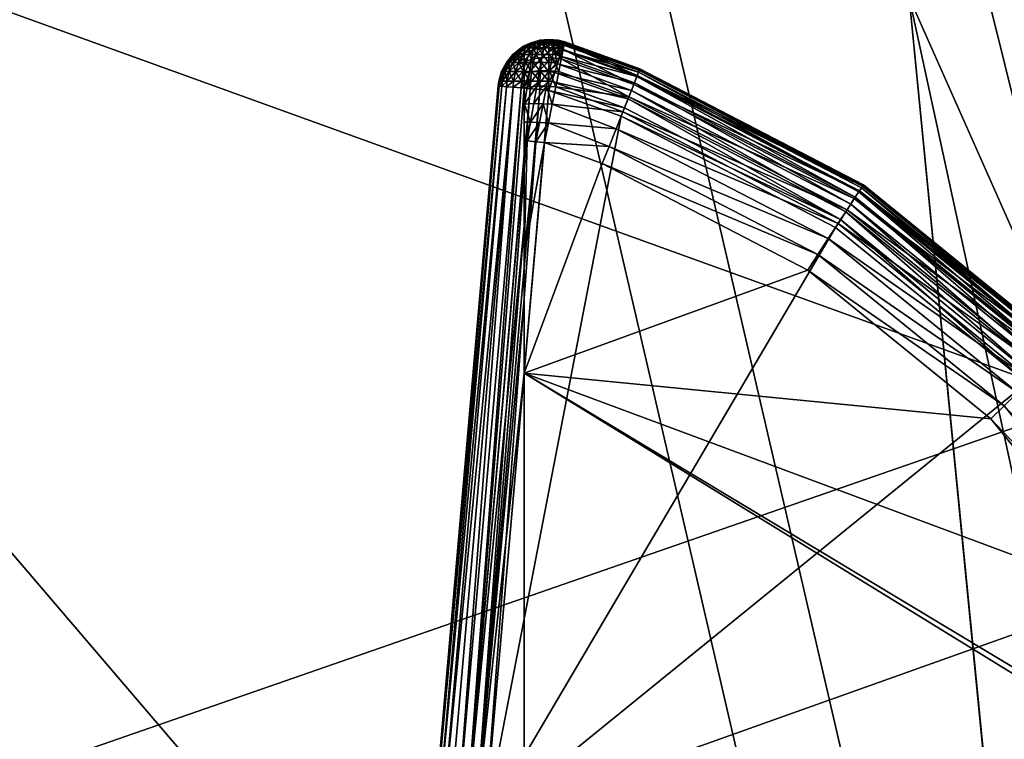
# Model space of a CAD drawing. Header units: millimetres. Extents: x -2022 to -483, y 941 to 1604.
# Tile 240 of 256: x -612 to -592, y 1025 to 1039. Entities that reach past the tile are written whole.
import ezdxf

# ---------------------------------------------------------------- set-up
doc = ezdxf.new("R2010")
doc.units = ezdxf.units.MM
doc.layers.get('0').update_dxf_attribs({"true_color": 0x8c58e1})

msp = doc.modelspace()

# ---------------------------------------------------------------- meshes
at = {"color": 252}
mesh = msp.add_polyface(dxfattribs=at)
corners = [(-569.683, 1016.851, 191.964), (-575.037, 1080.214, 199.16), (-574.312, 1080.412, 199.277), (-575.388, 1080.105, 199.175), (-575.726, 1079.986, 199.254), (-586.226, 1142.492, 206.554), (-570.809, 1016.695, 191.917), (-585.91, 1142.658, 206.498), (-585.582, 1142.816, 206.502), (-575.213, 1142.334, 231.878), (-562.902, 1078.764, 226.722), (-564.016, 1079.027, 222.93), (-560.571, 1016.294, 203.326), (-566.427, 1081.164, 208.355), (-565.503, 1080.704, 211.645), (-560.045, 1015.727, 206.715), (-564.944, 1080.016, 215.175), (-577.521, 1144.695, 216.561), (-574.161, 1142.157, 235.881), (-561.083, 1078.542, 230.324), (-572.455, 1142.026, 239.708), (-556.136, 1078.213, 236.978), (-567.827, 1141.895, 246.852), (-545.507, 1077.993, 248.267), (-570.442, 1016.754, 191.882), (-568.909, 1016.925, 192.2), (-573.572, 1080.585, 199.548), (-568.134, 1016.981, 192.552), (-572.833, 1080.738, 199.937), (-566.628, 1017.048, 193.506), (-571.393, 1080.989, 200.974), (-565.232, 1017.066, 194.687), (-570.056, 1081.172, 202.255), (-562.971, 1016.976, 197.381), (-567.878, 1081.323, 205.204), (-561.488, 1016.719, 200.258), (-557.888, 1142.126, 259.255), (-534.325, 1078.341, 256.872), (-547.435, 1142.999, 269.134), (-521.652, 1079.193, 263.072), (-576.515, 1079.795, 199.503), (-572.778, 1016.414, 192.608), (-577.312, 1079.635, 199.863), (-575.726, 1079.986, 199.254), (-586.977, 1142.216, 206.8), (-571.162, 1016.627, 192.016), (-514.151, 1143.529, 284.872), (-506.578, 1077.918, 268.538), (-498.333, 1078.468, 270.613), (-522.194, 1142.577, 281.875), (-516.686, 1077.482, 265.873), (-532.047, 1141.73, 278.3), (-538.543, 1076.983, 258.716), (-553.348, 1140.42, 269.493), (-559.671, 1077.039, 249.365), (-573.784, 1139.776, 258.962), (-576.294, 1077.52, 238.969), (-589.51, 1139.768, 247.962), (-578.881, 1077.692, 236.271), (-591.89, 1139.902, 245.18), (-580.573, 1077.902, 233.529), (-593.426, 1140.137, 242.386), (-582.389, 1078.415, 227.756), (-595.033, 1140.783, 236.559), (-583.725, 1079.012, 221.077), (-596.235, 1141.45, 229.707), (-584.766, 1079.428, 216.872), (-597.215, 1141.863, 225.149), (-585.018, 1079.533, 215.877), (-578.401, 1015.629, 206.314), (-585.167, 1079.595, 214.837), (-577.896, 1015.418, 208.261), (-597.434, 1141.963, 224.12), (-597.521, 1142.008, 223.038), (-585.169, 1079.611, 212.674), (-578.624, 1015.762, 204.278), (-597.33, 1141.961, 220.777), (-584.804, 1079.525, 210.454), (-596.701, 1141.792, 218.447), (-584.101, 1079.398, 208.216), (-595.695, 1141.584, 216.078), (-583.101, 1079.271, 206.047), (-577.577, 1015.936, 198.19), (-578.21, 1015.892, 200.159), (-576.682, 1015.996, 196.389), (-581.856, 1079.2, 204.047), (-575.563, 1016.101, 194.824), (-580.434, 1079.246, 202.3), (-592.839, 1141.297, 211.627), (-591.163, 1141.383, 209.753), (-578.901, 1079.393, 200.891), (-589.446, 1141.616, 208.25), (-587.772, 1141.981, 207.169), (-578.561, 1015.84, 202.213), (-574.254, 1016.241, 193.554)]
mesh.append_faces([[corners[k] for k in face] for face in [(0, 1, 2), (3, 4, 5), (6, 4, 3), (7, 1, 3), (8, 2, 1), (9, 10, 11), (12, 13, 14), (15, 14, 16), (16, 17, 11), (18, 19, 10), (20, 21, 19), (22, 23, 21), (24, 3, 1), (25, 2, 26), (27, 26, 28), (29, 28, 30), (31, 30, 32), (33, 32, 34), (35, 34, 13), (36, 37, 23), (38, 39, 37), (40, 41, 42), (43, 40, 44), (45, 40, 43), (46, 47, 48), (49, 50, 47), (51, 52, 50), (53, 54, 52), (55, 56, 54), (57, 58, 56), (59, 60, 58), (61, 62, 60), (63, 64, 62), (65, 66, 64), (67, 68, 66), (69, 68, 70), (71, 64, 66), (72, 70, 68), (73, 74, 70), (75, 70, 74), (68, 69, 66), (76, 77, 74), (78, 79, 77), (80, 81, 79), (82, 79, 81), (83, 77, 79), (84, 81, 85), (86, 85, 87), (81, 80, 85), (88, 87, 85), (89, 90, 87), (91, 42, 90), (92, 40, 42), (93, 74, 77), (94, 87, 90), (41, 90, 42)]], dxfattribs={"color": 252})
mesh = msp.add_polyface(dxfattribs=at)
corners = [(-652.537, 1138.207, 8.759), (-620.72, 1108.321, 8.759), (-653.187, 1139.006, 8.759), (-652.073, 1137.311, 8.759), (-651.806, 1136.38, 8.759), (-651.722, 1135.47, 8.759), (-651.806, 1134.561, 8.759), (-652.073, 1133.63, 8.759), (-652.537, 1132.734, 8.759), (-653.187, 1131.935, 8.759), (-632.312, 1082.387, 8.759), (-633.222, 1082.47, 8.759), (-653.986, 1131.286, 8.759), (-654.882, 1130.822, 8.759), (-655.812, 1130.554, 8.759), (-633.222, 1072.47, 8.759), (-633.22, 1024.47, 8.759), (-632.31, 1024.387, 8.759), (-620.72, 1108.321, -1.241), (-653.374, 1137.659, -1.241), (-653.894, 1138.299, -1.241), (-653.003, 1136.943, -1.241), (-652.789, 1136.198, -1.241), (-652.722, 1135.47, -1.241), (-652.789, 1134.743, -1.241), (-653.003, 1133.998, -1.241), (-653.374, 1133.282, -1.241), (-653.894, 1132.642, -1.241), (-632.494, 1081.404, -1.241), (-633.222, 1081.47, -1.241), (-654.533, 1132.122, -1.241), (-655.25, 1131.751, -1.241), (-655.994, 1131.537, -1.241), (-633.22, 1023.47, -1.241), (-633.222, 1073.47, -1.241), (-632.494, 1073.537, -1.241), (-653.512, 992.592, -1.241), (-594.948, 999.85, -1.241), (-653.512, 992.592, 8.759), (-632.492, 1023.404, -1.241), (-633.22, 1023.47, 7.759), (-633.22, 1023.47, -1.241), (-632.492, 1015.537, 7.759), (-633.22, 1015.47, -1.241), (-633.22, 1015.47, 7.759), (-632.494, 1081.404, -1.241), (-633.222, 1081.47, 7.759), (-633.222, 1081.47, -1.241), (-632.494, 1073.537, 7.759), (-633.222, 1073.47, -1.241), (-633.222, 1073.47, 7.759), (-632.494, 1073.537, -1.241), (-632.31, 1014.554, 8.759), (-633.22, 1015.47, 7.759), (-633.22, 1014.47, 8.759), (-632.492, 1023.404, 7.759), (-633.22, 1024.47, 8.759), (-633.22, 1023.47, 7.759), (-632.312, 1072.554, 8.759), (-633.222, 1073.47, 7.759), (-633.222, 1072.47, 8.759), (-632.494, 1081.404, 7.759), (-633.222, 1082.47, 8.759), (-633.222, 1081.47, 7.759)]
mesh.append_faces([[corners[k] for k in face] for face in [(0, 1, 2), (3, 1, 0), (4, 1, 3), (5, 1, 4), (6, 1, 5), (7, 1, 6), (8, 1, 7), (9, 1, 8), (9, 10, 1), (9, 11, 10), (12, 11, 9), (13, 11, 12), (14, 11, 13), (15, 16, 17), (18, 19, 20), (18, 21, 19), (18, 22, 21), (18, 23, 22), (18, 24, 23), (18, 25, 24), (18, 26, 25), (18, 27, 26), (28, 27, 18), (29, 27, 28), (29, 30, 27), (29, 31, 30), (29, 32, 31), (33, 34, 35), (36, 37, 38), (39, 40, 41), (42, 43, 44), (45, 46, 47), (48, 49, 50), (48, 51, 49), (52, 53, 54), (55, 56, 57), (58, 59, 60), (61, 62, 63)]], dxfattribs={"color": 252})
mesh = msp.add_polyface(dxfattribs=at)
corners = [(-595.89, 1053.234, -30.241), (-630.577, 1065.88, -30.241), (-601.796, 1074.641, -30.241), (-590.525, 1031.677, -30.241), (-625.262, 1044.231, -30.241), (-621.148, 1021.045, -30.241), (-585.708, 1009.991, -30.241), (-583.505, 999.106, -30.241), (-582.456, 993.655, -30.241), (-594.052, 1039.625, 10.759), (-590.534, 1003.876, 10.759), (-586.106, 1003.009, 10.759), (-590.562, 1004.018, 10.759), (-602.979, 1057.623, 10.759), (-602.201, 1074.243, 10.759), (-602.201, 1074.243, 10.759), (-595.89, 1053.234, -30.241), (-601.796, 1074.641, -30.241), (-594.052, 1039.625, 10.759), (-590.525, 1031.677, -30.241), (-586.106, 1003.009, 10.759), (-585.708, 1009.991, -30.241), (-583.505, 999.106, -30.241), (-590.562, 1004.018, 10.759), (-602.979, 1057.623, 10.759), (-590.562, 1004.018, -9.241), (-602.979, 1057.623, -9.241), (-610.322, 1083.708, 10.759), (-590.534, 1003.876, -9.241), (-590.562, 1004.018, 10.759), (-590.562, 1004.018, -9.241), (-590.534, 1003.876, 10.759), (-630.939, 1067.161, -9.241), (-602.979, 1057.623, -9.241), (-610.322, 1083.708, -9.241), (-625.374, 1044.75, -9.241), (-590.562, 1004.018, -9.241), (-621.152, 1021.04, -9.241), (-590.534, 1003.876, -9.241), (-590.448, 1002.937, -9.241), (-590.534, 1001.999, -9.241), (-590.81, 1001.04, -9.241), (-591.289, 1000.116, -9.241), (-591.958, 999.292, -9.241), (-592.783, 998.622, -9.241), (-593.706, 998.143, -9.241), (-594.578, 997.884, -9.241)]
mesh.append_faces([[corners[k] for k in face] for face in [(0, 1, 2), (3, 4, 0), (3, 5, 4), (6, 5, 3), (7, 5, 6), (8, 5, 7), (9, 10, 11), (9, 12, 10), (9, 13, 12), (14, 13, 9), (15, 16, 17), (18, 16, 15), (18, 19, 16), (20, 19, 18), (20, 21, 19), (20, 22, 21), (23, 24, 25), (25, 24, 26), (24, 27, 26), (28, 29, 30), (28, 31, 29), (32, 33, 34), (35, 36, 33), (37, 36, 35), (37, 38, 36), (37, 39, 38), (37, 40, 39), (37, 41, 40), (37, 42, 41), (37, 43, 42), (37, 44, 43), (37, 45, 44), (37, 46, 45)]], dxfattribs={"color": 252})
mesh = msp.add_polyface(dxfattribs=at)
corners = [(-628.573, 1079.311, 8.759), (-604.885, 1056.998, 8.759), (-629.037, 1080.207, 8.759), (-628.306, 1078.38, 8.759), (-628.222, 1077.47, 8.759), (-628.306, 1076.561, 8.759), (-628.573, 1075.63, 8.759), (-629.037, 1074.734, 8.759), (-629.687, 1073.935, 8.759), (-630.486, 1073.286, 8.759), (-631.382, 1072.822, 8.759), (-628.303, 1020.38, 8.759), (-592.52, 1003.599, 8.759), (-628.571, 1021.311, 8.759), (-629.035, 1022.207, 8.759), (-629.684, 1023.006, 8.759), (-604.885, 1056.998, -1.241), (-629.503, 1078.943, -1.241), (-629.874, 1079.659, -1.241), (-629.289, 1078.198, -1.241), (-629.222, 1077.47, -1.241), (-629.289, 1076.743, -1.241), (-629.503, 1075.998, -1.241), (-629.874, 1075.282, -1.241), (-630.394, 1074.642, -1.241), (-631.033, 1074.122, -1.241), (-631.75, 1073.751, -1.241), (-629.286, 1020.198, -1.241), (-592.52, 1003.599, -1.241), (-629.501, 1020.943, -1.241), (-629.872, 1021.659, -1.241), (-630.391, 1022.299, -1.241), (-592.52, 1003.599, 8.759), (-592.52, 1003.599, -1.241), (-604.885, 1056.998, 8.759), (-604.885, 1056.998, -1.241), (-629.501, 1020.943, 7.759), (-629.501, 1020.943, -1.241), (-629.286, 1020.198, -1.241), (-629.872, 1021.659, 7.759), (-629.872, 1021.659, -1.241), (-629.872, 1021.659, 7.759), (-629.035, 1022.207, 8.759), (-629.684, 1023.006, 8.759), (-629.501, 1020.943, 7.759), (-628.571, 1021.311, 8.759), (-629.286, 1020.198, 7.759), (-628.303, 1020.38, 8.759)]
mesh.append_faces([[corners[k] for k in face] for face in [(0, 1, 2), (3, 1, 0), (4, 1, 3), (5, 1, 4), (6, 1, 5), (7, 1, 6), (8, 1, 7), (9, 1, 8), (10, 1, 9), (1, 11, 12), (1, 13, 11), (1, 14, 13), (1, 15, 14), (10, 15, 1), (16, 17, 18), (16, 19, 17), (16, 20, 19), (16, 21, 20), (16, 22, 21), (16, 23, 22), (16, 24, 23), (16, 25, 24), (16, 26, 25), (27, 16, 28), (29, 16, 27), (30, 16, 29), (31, 16, 30), (31, 26, 16), (32, 33, 34), (35, 34, 33), (36, 37, 38), (39, 37, 36), (39, 40, 37), (41, 42, 43), (44, 42, 41), (44, 45, 42), (46, 45, 44), (46, 47, 45)]], dxfattribs={"color": 252})
mesh = msp.add_polyface(dxfattribs=at)
corners = [(-621.152, 1021.04, -9.241), (-625.262, 1044.231, -30.241), (-621.148, 1021.045, -30.241), (-625.374, 1044.75, -9.241), (-630.577, 1065.88, -30.241), (-630.939, 1067.161, -9.241), (-595.89, 1053.234, -30.241), (-625.262, 1044.231, -30.241), (-630.577, 1065.88, -30.241), (-580.017, 978.481, -30.241), (-778.457, 1010.329, -30.241), (-580.309, 980.92, -30.241), (-579.562, 973.59, -30.241), (-579.4, 971.14, -30.241), (-579.279, 968.689, -30.241), (-579.291, 968.399, -30.241), (-579.348, 968.104, -30.241), (-579.456, 967.814, -30.241), (-579.611, 967.542, -30.241), (-579.809, 967.299, -30.241), (-580.041, 967.095, -30.241), (-580.296, 966.935, -30.241), (-582.905, 987.295, 10.759), (-653.493, 990.589, 10.759), (-693.405, 988.078, 10.759), (-630.783, 992.568, 10.759), (-653.493, 990.589, -9.241), (-653.493, 990.589, 10.759), (-630.783, 992.568, -9.241), (-630.783, 992.568, 10.759), (-594.578, 997.884, -9.241), (-625.374, 1044.75, -9.241), (-602.979, 1057.623, -9.241), (-630.939, 1067.161, -9.241), (-750.161, 976.875, 10.759), (-582.185, 983.739, 10.433), (-582.905, 987.295, 10.759), (-588.192, 964.986, -28.92), (-756.552, 954.505, -30.241), (-591.416, 964.639, -30.241), (-580.486, 966.964, -13.278), (-580.187, 967.253, -10.358), (-580.69, 966.817, -14.726), (-580.984, 966.665, -16.155), (-581.48, 966.503, -17.541), (-582.029, 966.338, -18.915), (-583.219, 966.006, -21.625), (-585.329, 965.501, -25.511), (-586.628, 965.243, -27.32)]
mesh.append_faces([[corners[k] for k in face] for face in [(0, 1, 2), (3, 1, 0), (3, 4, 1), (5, 4, 3), (6, 7, 8), (9, 10, 11), (12, 10, 9), (13, 10, 12), (14, 10, 13), (15, 10, 14), (16, 10, 15), (17, 10, 16), (18, 10, 17), (19, 10, 18), (20, 10, 19), (21, 10, 20), (22, 23, 24), (22, 25, 23), (26, 27, 28), (27, 29, 28), (28, 29, 30), (31, 32, 33), (34, 35, 36), (37, 38, 39), (38, 40, 41), (38, 42, 40), (38, 43, 42), (38, 44, 43), (38, 45, 44), (38, 46, 45), (38, 47, 46), (38, 48, 47), (38, 37, 48)]], dxfattribs={"color": 252})
mesh = msp.add_polyface(dxfattribs=at)
corners = [(-601.302, 1038.777, -31.241), (-601.12, 1038.793, -31.241), (-601.12, 1038.793, -31.241), (-601.482, 1038.723, -31.174), (-601.488, 1038.723, -31.241), (-601.668, 1038.63, -31.241), (-601.299, 1038.777, -31.208), (-601.12, 1038.793, -31.241), (-601.29, 1038.777, -31.174), (-601.12, 1038.793, -31.241), (-601.273, 1038.777, -31.141), (-601.12, 1038.793, -31.241), (-601.249, 1038.777, -31.112), (-601.12, 1038.793, -31.241), (-601.22, 1038.777, -31.088), (-601.187, 1038.777, -31.072), (-601.12, 1038.793, -31.241), (-601.463, 1038.723, -31.105), (-601.629, 1038.63, -31.039), (-601.428, 1038.723, -31.039), (-601.381, 1038.723, -30.98), (-601.578, 1038.63, -30.941), (-601.507, 1038.63, -30.854), (-601.322, 1038.723, -30.933), (-601.256, 1038.723, -30.898), (-601.42, 1038.63, -30.783), (-601.322, 1038.63, -30.732), (-601.187, 1038.723, -30.879), (-601.153, 1038.777, -31.062), (-601.22, 1038.63, -30.703), (-601.12, 1038.63, -30.694), (-601.606, 1038.668, -37.241), (-601.488, 1038.723, -38.241), (-601.606, 1038.668, -38.241), (-601.302, 1038.777, -38.241), (-601.12, 1038.793, -31.241), (-601.12, 1038.793, -38.241), (-601.302, 1038.777, -31.241), (-601.488, 1038.723, -31.241), (-601.668, 1038.63, -31.241), (-601.488, 1038.723, -38.241), (-601.606, 1038.631, -38.61), (-601.606, 1038.668, -38.241), (-601.205, 1038.75, -38.638), (-601.302, 1038.777, -38.241), (-601.12, 1038.793, -38.241), (-601.413, 1038.711, -38.626), (-601.432, 1038.593, -38.995)]
mesh.append_faces([[corners[k] for k in face] for face in [(0, 1, 2), (3, 4, 5), (6, 4, 3), (6, 0, 4), (6, 1, 0), (6, 7, 1), (8, 7, 6), (8, 9, 7), (10, 9, 8), (10, 11, 9), (12, 11, 10), (12, 13, 11), (14, 13, 12), (15, 16, 14), (6, 17, 8), (17, 6, 3), (3, 18, 17), (8, 19, 10), (19, 8, 17), (10, 20, 12), (20, 10, 19), (17, 21, 19), (21, 17, 18), (19, 22, 20), (22, 19, 21), (12, 23, 14), (23, 12, 20), (14, 24, 15), (24, 14, 23), (20, 25, 23), (25, 20, 22), (23, 26, 24), (26, 23, 25), (15, 27, 28), (27, 15, 24), (24, 29, 27), (29, 24, 26), (30, 27, 29), (31, 32, 33), (34, 35, 36), (34, 37, 35), (34, 38, 37), (32, 38, 34), (31, 38, 32), (31, 39, 38), (40, 41, 42), (43, 44, 45), (46, 44, 43), (46, 40, 44), (46, 41, 40), (43, 47, 46)]], dxfattribs={"color": 252})
mesh = msp.add_polyface(dxfattribs=at)
corners = [(-601.606, 1037.836, -38.114), (-601.606, 1038.526, -38.962), (-601.606, 1038.353, -39.289), (-601.606, 1038.631, -38.61), (-601.606, 1037.99, -38.093), (-601.606, 1038.668, -38.241), (-601.606, 1038.146, -38.041), (-601.482, 1038.723, -31.174), (-601.668, 1038.63, -31.241), (-601.658, 1038.63, -31.141), (-601.629, 1038.63, -31.039), (-601.578, 1038.63, -30.941), (-601.62, 1038.5, -30.741), (-601.507, 1038.63, -30.854), (-601.507, 1038.5, -30.649), (-601.42, 1038.63, -30.783), (-601.381, 1038.5, -30.583), (-601.322, 1038.63, -30.732), (-601.249, 1038.5, -30.545), (-601.22, 1038.63, -30.703), (-601.12, 1038.5, -30.534), (-601.578, 1038.341, -30.54), (-601.428, 1038.341, -30.463), (-601.463, 1038.161, -30.376), (-601.629, 1038.161, -30.463), (-601.482, 1037.975, -30.326), (-601.658, 1037.975, -30.418), (-601.273, 1038.341, -30.418), (-601.29, 1038.161, -30.326), (-601.12, 1038.341, -30.404), (-601.12, 1038.161, -30.311), (-601.299, 1037.975, -30.274), (-601.12, 1037.975, -30.257), (-601.413, 1038.711, -38.626), (-601.606, 1038.526, -38.962), (-601.606, 1038.631, -38.61), (-601.432, 1038.593, -38.995), (-601.606, 1038.353, -39.289), (-601.462, 1038.404, -39.326), (-601.606, 1038.123, -39.575), (-601.501, 1038.153, -39.611), (-601.606, 1037.841, -39.814), (-601.205, 1038.75, -38.638), (-601.226, 1038.629, -39.018), (-601.026, 1038.626, -39.024), (-601.259, 1038.437, -39.361), (-601.061, 1038.435, -39.372), (-601.304, 1038.181, -39.657), (-601.109, 1038.18, -39.674), (-601.357, 1037.876, -39.892), (-601.167, 1037.875, -39.916), (-601.548, 1037.856, -39.835)]
mesh.append_faces([[corners[k] for k in face] for face in [(0, 1, 2), (0, 3, 1), (4, 3, 0), (4, 5, 3), (6, 5, 4), (7, 8, 9), (10, 7, 9), (11, 12, 13), (13, 14, 15), (14, 13, 12), (15, 16, 17), (16, 15, 14), (17, 18, 19), (18, 17, 16), (20, 19, 18), (12, 21, 14), (14, 22, 16), (22, 14, 21), (21, 23, 22), (23, 21, 24), (24, 25, 23), (25, 24, 26), (16, 27, 18), (27, 16, 22), (22, 28, 27), (28, 22, 23), (29, 18, 27), (27, 30, 29), (30, 27, 28), (23, 31, 28), (31, 23, 25), (28, 32, 30), (32, 28, 31), (33, 34, 35), (36, 34, 33), (36, 37, 34), (38, 37, 36), (38, 39, 37), (40, 39, 38), (40, 41, 39), (36, 42, 43), (44, 45, 43), (46, 47, 45), (43, 38, 36), (38, 43, 45), (45, 40, 38), (40, 45, 47), (48, 49, 47), (49, 48, 50), (47, 51, 40), (51, 47, 49)]], dxfattribs={"color": 252})
mesh = msp.add_polyface(dxfattribs=at)
corners = [(-600.992, 1038.5, -30.545), (-600.919, 1038.63, -30.732), (-601.021, 1038.63, -30.703), (-601.12, 1038.793, -31.241), (-600.938, 1038.777, -31.241), (-601.12, 1038.793, -31.241), (-601.22, 1038.777, -31.088), (-601.12, 1038.793, -31.241), (-601.12, 1038.793, -31.241), (-601.187, 1038.777, -31.072), (-601.12, 1038.793, -31.241), (-601.153, 1038.777, -31.062), (-601.12, 1038.793, -31.241), (-601.12, 1038.777, -31.059), (-601.12, 1038.793, -31.241), (-601.087, 1038.777, -31.062), (-601.12, 1038.793, -31.241), (-601.053, 1038.777, -31.072), (-601.12, 1038.793, -31.241), (-601.021, 1038.777, -31.088), (-601.12, 1038.793, -31.241), (-600.992, 1038.777, -31.112), (-601.12, 1038.793, -31.241), (-601.032, 1038.789, -31.224), (-601.12, 1038.793, -31.241), (-601.045, 1038.789, -31.192), (-600.909, 1038.757, -31.076), (-600.964, 1038.778, -31.164), (-600.968, 1038.78, -31.177), (-601.12, 1038.723, -30.873), (-601.187, 1038.723, -30.879), (-601.12, 1038.63, -30.694), (-601.22, 1038.63, -30.703), (-601.12, 1038.5, -30.534), (-601.249, 1038.5, -30.545), (-601.12, 1038.341, -30.404), (-601.053, 1038.723, -30.879), (-600.985, 1038.723, -30.898), (-600.919, 1038.723, -30.933), (-600.968, 1038.341, -30.418), (-601.12, 1038.793, -38.241), (-600.938, 1038.777, -31.241), (-600.938, 1038.777, -38.241), (-601.12, 1038.793, -31.241), (-601.026, 1038.626, -39.024), (-600.878, 1038.411, -39.354), (-601.061, 1038.435, -39.372), (-601.003, 1038.745, -38.641), (-601.12, 1038.793, -38.241), (-600.938, 1038.777, -38.241), (-601.205, 1038.75, -38.638), (-601.226, 1038.629, -39.018), (-601.259, 1038.437, -39.361)]
mesh.append_faces([[corners[k] for k in face] for face in [(0, 1, 2), (3, 4, 5), (6, 7, 8), (9, 10, 7), (11, 10, 9), (11, 12, 10), (13, 12, 11), (13, 14, 12), (15, 14, 13), (15, 16, 14), (17, 16, 15), (17, 18, 16), (19, 18, 17), (19, 20, 18), (21, 20, 19), (21, 22, 20), (23, 3, 24), (25, 22, 21), (26, 25, 21), (25, 27, 24), (28, 23, 24), (3, 23, 4), (22, 25, 24), (27, 28, 24), (11, 29, 13), (29, 11, 30), (30, 31, 29), (32, 33, 31), (34, 35, 33), (13, 36, 15), (36, 13, 29), (15, 37, 17), (37, 15, 36), (29, 2, 36), (2, 29, 31), (31, 0, 2), (0, 31, 33), (36, 1, 37), (1, 36, 2), (17, 38, 19), (38, 17, 37), (33, 39, 0), (39, 33, 35), (40, 41, 42), (40, 43, 41), (44, 45, 46), (47, 48, 49), (50, 48, 47), (47, 51, 50), (51, 47, 44), (52, 44, 46)]], dxfattribs={"color": 252})
mesh = msp.add_polyface(dxfattribs=at)
corners = [(-600.812, 1038.745, -31.241), (-599.336, 1038.214, -38.241), (-600.812, 1038.745, -38.241), (-599.336, 1038.214, -31.241), (-599.336, 1038.214, -38.241), (-600.82, 1038.707, -38.632), (-600.812, 1038.745, -38.241), (-599.388, 1038.084, -38.977), (-600.842, 1038.593, -39.009), (-599.342, 1038.199, -31.059), (-600.814, 1038.741, -31.151), (-600.815, 1038.736, -31.105), (-599.362, 1038.149, -30.873), (-600.834, 1038.678, -30.873), (-600.863, 1038.59, -30.694), (-600.824, 1038.708, -30.966), (-600.818, 1038.729, -31.059), (-600.813, 1038.744, -31.196), (-599.336, 1038.214, -31.241), (-600.812, 1038.745, -31.241), (-600.872, 1038.761, -31.206), (-600.813, 1038.744, -31.196), (-600.938, 1038.777, -31.241), (-600.903, 1038.466, -30.534), (-600.992, 1038.5, -30.545), (-600.968, 1038.341, -30.418), (-600.919, 1038.63, -30.732), (-600.919, 1038.723, -30.933), (-600.985, 1038.723, -30.898), (-600.812, 1038.745, -31.241), (-600.92, 1038.547, -30.615), (-600.863, 1038.59, -30.694), (-600.869, 1038.655, -30.8), (-600.834, 1038.678, -30.873), (-600.86, 1038.723, -30.98), (-600.824, 1038.708, -30.966), (-600.836, 1038.726, -31.019), (-600.818, 1038.729, -31.059), (-600.909, 1038.757, -31.076), (-600.964, 1038.778, -31.164), (-600.815, 1038.736, -31.105), (-600.968, 1038.78, -31.177), (-601.032, 1038.789, -31.224), (-600.868, 1038.76, -31.189), (-600.814, 1038.741, -31.151), (-600.992, 1038.777, -31.112), (-601.045, 1038.789, -31.192), (-601.021, 1038.777, -31.088), (-600.938, 1038.777, -38.241), (-600.812, 1038.745, -31.241), (-600.812, 1038.745, -38.241), (-600.938, 1038.777, -31.241), (-601.026, 1038.626, -39.024), (-600.842, 1038.593, -39.009), (-600.878, 1038.411, -39.354), (-601.003, 1038.745, -38.641), (-600.82, 1038.707, -38.632), (-600.812, 1038.745, -38.241), (-600.938, 1038.777, -38.241)]
mesh.append_faces([[corners[k] for k in face] for face in [(0, 1, 2), (3, 1, 0), (4, 5, 6), (5, 7, 8), (9, 10, 11), (12, 13, 14), (9, 15, 13), (9, 16, 15), (9, 11, 16), (17, 18, 19), (17, 9, 18), (10, 9, 17), (20, 21, 22), (23, 24, 25), (26, 27, 28), (22, 21, 29), (30, 23, 31), (26, 30, 31), (32, 31, 33), (27, 32, 33), (33, 34, 27), (35, 34, 33), (36, 35, 37), (38, 36, 37), (39, 40, 41), (42, 43, 22), (43, 44, 20), (30, 26, 24), (23, 30, 24), (32, 27, 26), (31, 32, 26), (34, 38, 45), (36, 38, 34), (35, 36, 34), (39, 38, 37), (46, 38, 39), (43, 41, 40), (43, 42, 41), (40, 39, 37), (43, 20, 22), (44, 43, 40), (21, 20, 44), (47, 34, 45), (34, 47, 27), (48, 49, 50), (48, 51, 49), (52, 53, 54), (55, 53, 52), (55, 56, 53), (55, 57, 56), (55, 58, 57)]], dxfattribs={"color": 252})
mesh = msp.add_polyface(dxfattribs=at)
corners = [(-601.606, 1038.668, -38.241), (-601.606, 1038.146, -38.041), (-601.606, 1038.294, -37.957), (-601.606, 1037.836, -38.114), (-601.606, 1038.353, -39.289), (-601.606, 1038.123, -39.575), (-602.035, 1038.161, -31.072), (-602.104, 1037.975, -31.241), (-602.087, 1037.975, -31.062), (-602.05, 1038.161, -31.241), (-601.943, 1038.341, -31.088), (-601.957, 1038.341, -31.241), (-601.816, 1038.5, -31.112), (-601.985, 1038.161, -30.898), (-601.899, 1038.341, -30.933), (-602.035, 1037.975, -30.879), (-601.899, 1038.161, -30.732), (-601.821, 1038.341, -30.783), (-601.778, 1038.161, -30.583), (-601.712, 1038.341, -30.649), (-601.943, 1037.975, -30.703), (-601.816, 1037.975, -30.545), (-601.629, 1038.161, -30.463), (-601.578, 1038.341, -30.54), (-601.658, 1037.975, -30.418), (-602.05, 1038.161, -37.241), (-601.957, 1038.341, -31.241), (-601.957, 1038.341, -37.241), (-602.05, 1038.161, -31.241), (-602.104, 1037.975, -31.241), (-602.104, 1037.975, -37.241), (-601.629, 1038.161, -38.019), (-601.606, 1038.294, -37.957), (-601.606, 1038.146, -38.041), (-601.658, 1037.975, -38.064), (-601.606, 1037.99, -38.093), (-601.778, 1038.161, -37.898), (-601.712, 1038.341, -37.833), (-601.606, 1038.426, -37.844), (-602.05, 1038.161, -37.241), (-602.087, 1037.975, -37.42), (-602.104, 1037.975, -37.241), (-602.035, 1038.161, -37.41), (-601.943, 1038.341, -37.393), (-601.957, 1038.341, -37.241), (-601.816, 1037.975, -37.936), (-601.899, 1038.161, -37.75), (-601.821, 1038.341, -37.699), (-601.943, 1037.975, -37.779), (-601.985, 1038.161, -37.583), (-601.899, 1038.341, -37.549), (-602.035, 1037.975, -37.603)]
mesh.append_faces([[corners[k] for k in face] for face in [(0, 1, 2), (3, 4, 5), (6, 7, 8), (6, 9, 7), (10, 9, 6), (10, 11, 9), (12, 11, 10), (10, 13, 14), (13, 10, 6), (6, 15, 13), (15, 6, 8), (14, 16, 17), (16, 14, 13), (17, 18, 19), (18, 17, 16), (13, 20, 16), (20, 13, 15), (16, 21, 18), (21, 16, 20), (19, 22, 23), (22, 19, 18), (18, 24, 22), (24, 18, 21), (25, 26, 27), (25, 28, 26), (25, 29, 28), (30, 29, 25), (31, 32, 33), (33, 34, 31), (35, 34, 33), (36, 32, 31), (37, 32, 36), (37, 38, 32), (39, 40, 41), (39, 42, 40), (39, 43, 42), (44, 43, 39), (31, 45, 36), (45, 31, 34), (37, 46, 47), (46, 37, 36), (36, 48, 46), (48, 36, 45), (47, 49, 50), (49, 47, 46), (46, 51, 49), (51, 46, 48), (50, 42, 43), (42, 50, 49), (49, 40, 42), (40, 49, 51)]], dxfattribs={"color": 252})
mesh = msp.add_polyface(dxfattribs=at)
corners = [(-601.606, 1038.668, -38.241), (-601.606, 1038.664, -37.317), (-601.606, 1038.668, -37.241), (-601.606, 1038.654, -37.396), (-601.606, 1038.636, -37.475), (-601.606, 1038.61, -37.554), (-601.606, 1038.533, -37.706), (-601.606, 1038.426, -37.844), (-601.606, 1038.294, -37.957), (-601.816, 1038.5, -31.112), (-601.827, 1038.5, -31.241), (-601.957, 1038.341, -31.241), (-601.658, 1038.63, -31.141), (-601.668, 1038.63, -31.241), (-601.778, 1038.5, -30.98), (-601.629, 1038.63, -31.039), (-601.712, 1038.5, -30.854), (-601.578, 1038.63, -30.941), (-601.62, 1038.5, -30.741), (-601.899, 1038.341, -30.933), (-601.943, 1038.341, -31.088), (-601.821, 1038.341, -30.783), (-601.712, 1038.341, -30.649), (-601.578, 1038.341, -30.54), (-601.668, 1038.63, -37.241), (-601.668, 1038.63, -31.241), (-601.606, 1038.668, -37.241), (-601.827, 1038.5, -31.241), (-601.827, 1038.5, -37.241), (-601.957, 1038.341, -37.241), (-601.957, 1038.341, -31.241), (-601.816, 1038.5, -37.369), (-601.668, 1038.63, -37.241), (-601.658, 1038.63, -37.34), (-601.606, 1038.664, -37.317), (-601.606, 1038.668, -37.241), (-601.62, 1038.5, -37.741), (-601.606, 1038.426, -37.844), (-601.712, 1038.341, -37.833), (-601.606, 1038.533, -37.706), (-601.712, 1038.5, -37.628), (-601.606, 1038.61, -37.554), (-601.778, 1038.5, -37.501), (-601.629, 1038.63, -37.442), (-601.606, 1038.636, -37.475), (-601.606, 1038.654, -37.396), (-601.827, 1038.5, -37.241), (-601.943, 1038.341, -37.393), (-601.957, 1038.341, -37.241), (-601.821, 1038.341, -37.699), (-601.899, 1038.341, -37.549)]
mesh.append_faces([[corners[k] for k in face] for face in [(0, 1, 2), (0, 3, 1), (0, 4, 3), (0, 5, 4), (0, 6, 5), (0, 7, 6), (0, 8, 7), (9, 10, 11), (12, 10, 9), (12, 13, 10), (12, 14, 15), (14, 12, 9), (15, 16, 17), (16, 15, 14), (18, 17, 16), (9, 19, 14), (19, 9, 20), (14, 21, 16), (21, 14, 19), (16, 22, 18), (22, 16, 21), (23, 18, 22), (24, 25, 26), (24, 27, 25), (28, 27, 24), (29, 27, 28), (29, 30, 27), (31, 32, 33), (34, 32, 35), (36, 37, 38), (36, 39, 37), (40, 39, 36), (40, 41, 39), (42, 41, 40), (43, 41, 42), (43, 44, 41), (43, 45, 44), (33, 45, 43), (33, 34, 45), (33, 32, 34), (46, 47, 48), (46, 31, 47), (32, 31, 46), (43, 31, 33), (31, 43, 42), (36, 49, 40), (49, 36, 38), (40, 50, 42), (50, 40, 49), (42, 47, 31), (47, 42, 50)]], dxfattribs={"color": 252})
mesh = msp.add_polyface(dxfattribs=at)
corners = [(-594.948, 1035.941, -31.241), (-599.336, 1038.214, -38.241), (-599.336, 1038.214, -31.241), (-601.131, 1037.155, -40.202), (-599.939, 1036.693, -40.207), (-601.21, 1036.77, -40.241), (-599.802, 1037.039, -40.1), (-601.056, 1037.524, -40.089), (-599.67, 1037.372, -39.915), (-600.987, 1037.865, -39.905), (-599.552, 1037.67, -39.655), (-600.927, 1038.164, -39.657), (-600.878, 1038.411, -39.354), (-599.456, 1037.911, -39.335), (-600.842, 1038.593, -39.009), (-599.388, 1038.084, -38.977), (-600.82, 1038.707, -38.632), (-599.349, 1038.183, -38.605), (-599.336, 1038.214, -38.241), (-594.948, 1035.941, -38.241), (-595.126, 1035.668, -39.335), (-595.025, 1035.823, -38.977), (-594.966, 1035.913, -38.605), (-599.637, 1037.454, -30.257), (-601.12, 1037.793, -30.241), (-599.704, 1037.285, -30.241), (-601.064, 1037.966, -30.257), (-599.569, 1037.627, -30.311), (-601.007, 1038.144, -30.311), (-599.503, 1037.793, -30.404), (-600.952, 1038.314, -30.404), (-599.444, 1037.942, -30.534), (-600.903, 1038.466, -30.534), (-599.396, 1038.063, -30.694), (-600.863, 1038.59, -30.694), (-599.362, 1038.149, -30.873), (-599.342, 1038.199, -31.059), (-600.834, 1038.678, -30.873), (-599.336, 1038.214, -31.241), (-594.948, 1035.941, -31.241), (-594.986, 1035.882, -30.873), (-595.037, 1035.805, -30.694), (-595.108, 1035.696, -30.534), (-595.196, 1035.562, -30.404), (-595.294, 1035.412, -30.311), (-600.903, 1038.466, -30.534), (-600.968, 1038.341, -30.418), (-600.952, 1038.314, -30.404), (-601.12, 1038.161, -30.311), (-601.12, 1038.341, -30.404), (-601.007, 1038.144, -30.311), (-601.12, 1037.975, -30.257), (-601.064, 1037.966, -30.257), (-601.12, 1037.793, -30.241), (-601.233, 1037.531, -40.092), (-601.056, 1037.524, -40.089), (-601.131, 1037.155, -40.202), (-601.167, 1037.875, -39.916), (-600.987, 1037.865, -39.905), (-601.109, 1038.18, -39.674), (-600.927, 1038.164, -39.657), (-601.061, 1038.435, -39.372), (-600.878, 1038.411, -39.354), (-601.304, 1038.181, -39.657)]
mesh.append_faces([[corners[k] for k in face] for face in [(0, 1, 2), (3, 4, 5), (3, 6, 4), (7, 6, 3), (7, 8, 6), (9, 8, 7), (9, 10, 8), (11, 10, 9), (12, 10, 11), (12, 13, 10), (14, 13, 12), (14, 15, 13), (16, 17, 15), (18, 17, 16), (19, 17, 18), (20, 10, 13), (21, 13, 15), (22, 15, 17), (23, 24, 25), (23, 26, 24), (27, 26, 23), (27, 28, 26), (29, 28, 27), (29, 30, 28), (31, 30, 29), (31, 32, 30), (33, 32, 31), (33, 34, 32), (35, 34, 33), (36, 37, 35), (38, 36, 39), (40, 36, 35), (41, 35, 33), (42, 33, 31), (43, 31, 29), (44, 29, 27), (45, 46, 47), (48, 46, 49), (48, 47, 46), (48, 50, 47), (51, 50, 48), (51, 52, 50), (51, 53, 52), (54, 55, 56), (57, 55, 54), (57, 58, 55), (59, 58, 57), (59, 60, 58), (61, 60, 59), (61, 62, 60), (63, 61, 59)]], dxfattribs={"color": 252})
mesh = msp.add_polyface(dxfattribs=at)
corners = [(-591.031, 1032.759, -31.241), (-594.948, 1035.941, -38.241), (-594.948, 1035.941, -31.241), (-599.336, 1038.214, -38.241), (-596.042, 1034.267, -40.241), (-595.843, 1034.572, -40.207), (-592.187, 1031.602, -40.207), (-600.073, 1036.355, -40.241), (-599.939, 1036.693, -40.207), (-601.21, 1036.77, -40.241), (-594.948, 1035.941, -38.241), (-594.966, 1035.913, -38.605), (-599.349, 1038.183, -38.605), (-591.031, 1032.759, -38.241), (-595.64, 1034.883, -40.1), (-599.802, 1037.039, -40.1), (-595.444, 1035.183, -39.915), (-599.67, 1037.372, -39.915), (-595.269, 1035.451, -39.655), (-599.552, 1037.67, -39.655), (-591.924, 1031.865, -40.1), (-591.671, 1032.118, -39.915), (-591.445, 1032.344, -39.655), (-595.126, 1035.668, -39.335), (-599.456, 1037.911, -39.335), (-595.025, 1035.823, -38.977), (-599.388, 1038.084, -38.977), (-591.261, 1032.528, -39.335), (-591.13, 1032.659, -38.977), (-591.054, 1032.735, -38.605), (-595.396, 1035.256, -30.257), (-595.495, 1035.104, -30.241), (-591.738, 1032.052, -30.241), (-599.704, 1037.285, -30.241), (-599.637, 1037.454, -30.257), (-594.948, 1035.941, -31.241), (-594.957, 1035.927, -31.059), (-591.042, 1032.747, -31.059), (-599.342, 1038.199, -31.059), (-594.986, 1035.882, -30.873), (-599.362, 1038.149, -30.873), (-595.037, 1035.805, -30.694), (-599.396, 1038.063, -30.694), (-595.108, 1035.696, -30.534), (-599.444, 1037.942, -30.534), (-595.196, 1035.562, -30.404), (-599.503, 1037.793, -30.404), (-595.294, 1035.412, -30.311), (-599.569, 1037.627, -30.311), (-591.08, 1032.709, -30.873), (-591.146, 1032.643, -30.694), (-591.238, 1032.552, -30.534), (-591.351, 1032.438, -30.404), (-591.477, 1032.312, -30.311), (-591.609, 1032.18, -30.257), (-592.445, 1031.344, -40.241), (-601.606, 1032.245, -40.241), (-596.042, 1034.267, -40.241), (-600.073, 1036.355, -40.241), (-601.21, 1036.77, -40.241), (-587.339, 1023.47, -40.241), (-601.606, 1020.832, -40.241), (-589.522, 1027.747, -40.241), (-602.379, 1023.412, -30.241), (-599.704, 1037.285, -30.241), (-601.12, 1037.793, -30.241), (-595.495, 1035.104, -30.241), (-591.738, 1032.052, -30.241), (-588.685, 1028.294, -30.241), (-602.456, 1022.843, -30.241), (-586.505, 1024.085, -30.241)]
mesh.append_faces([[corners[k] for k in face] for face in [(0, 1, 2), (2, 1, 3), (4, 5, 6), (7, 5, 4), (7, 8, 5), (9, 8, 7), (10, 11, 12), (13, 11, 10), (8, 14, 5), (14, 8, 15), (15, 16, 14), (16, 15, 17), (17, 18, 16), (18, 17, 19), (20, 5, 14), (21, 14, 16), (22, 16, 18), (19, 23, 18), (24, 25, 23), (26, 11, 25), (27, 18, 23), (28, 23, 25), (29, 25, 11), (30, 31, 32), (30, 33, 31), (34, 33, 30), (35, 36, 37), (35, 38, 36), (38, 39, 36), (40, 41, 39), (42, 43, 41), (44, 45, 43), (46, 47, 45), (48, 30, 47), (30, 48, 34), (49, 36, 39), (50, 39, 41), (51, 41, 43), (52, 43, 45), (53, 45, 47), (54, 47, 30), (55, 56, 57), (58, 56, 59), (57, 56, 58), (56, 60, 61), (56, 55, 62), (63, 64, 65), (63, 66, 64), (63, 67, 66), (63, 68, 67), (69, 70, 63)]], dxfattribs={"color": 252})
mesh = msp.add_polyface(dxfattribs=at)
corners = [(-601.606, 1037.836, -38.114), (-601.606, 1036.805, -40.158), (-601.606, 1036.525, -38.169), (-601.606, 1037.17, -40.11), (-601.606, 1037.52, -39.993), (-601.606, 1037.841, -39.814), (-601.606, 1038.123, -39.575), (-602.1, 1037.879, -31.059), (-602.104, 1037.975, -31.241), (-602.117, 1037.88, -31.241), (-601.12, 1037.975, -30.257), (-601.302, 1037.809, -30.257), (-601.12, 1037.793, -30.241), (-601.299, 1037.975, -30.274), (-601.487, 1037.825, -30.311), (-601.482, 1037.975, -30.326), (-601.665, 1037.841, -30.404), (-601.658, 1037.975, -30.418), (-601.825, 1037.855, -30.534), (-601.816, 1037.975, -30.545), (-601.954, 1037.866, -30.694), (-601.943, 1037.975, -30.703), (-602.047, 1037.874, -30.873), (-602.035, 1037.975, -30.879), (-602.087, 1037.975, -31.062), (-602.117, 1037.88, -31.241), (-602.104, 1037.975, -37.241), (-602.117, 1037.88, -37.241), (-602.104, 1037.975, -31.241), (-601.606, 1037.17, -40.11), (-601.482, 1037.171, -40.157), (-601.606, 1036.805, -40.158), (-601.304, 1037.163, -40.196), (-601.131, 1037.155, -40.202), (-601.377, 1036.785, -40.227), (-601.233, 1037.531, -40.092), (-601.548, 1036.8, -40.181), (-601.601, 1037.524, -39.994), (-601.417, 1037.535, -40.061), (-601.548, 1037.856, -39.835), (-601.606, 1037.841, -39.814), (-601.501, 1038.153, -39.611), (-601.606, 1037.52, -39.993), (-601.167, 1037.875, -39.916), (-601.357, 1037.876, -39.892), (-601.606, 1037.836, -38.114), (-601.658, 1037.975, -38.064), (-601.606, 1037.99, -38.093), (-601.665, 1037.841, -38.078), (-601.825, 1037.855, -37.948), (-601.816, 1037.975, -37.936), (-601.954, 1037.866, -37.788), (-601.943, 1037.975, -37.779), (-602.047, 1037.874, -37.609), (-602.035, 1037.975, -37.603), (-602.1, 1037.879, -37.423), (-602.087, 1037.975, -37.42), (-602.117, 1037.88, -37.241), (-602.104, 1037.975, -37.241)]
mesh.append_faces([[corners[k] for k in face] for face in [(0, 1, 2), (0, 3, 1), (0, 4, 3), (0, 5, 4), (0, 6, 5), (7, 8, 9), (10, 11, 12), (13, 11, 10), (13, 14, 11), (15, 14, 13), (15, 16, 14), (17, 16, 15), (17, 18, 16), (19, 18, 17), (19, 20, 18), (21, 20, 19), (21, 22, 20), (23, 22, 21), (23, 7, 22), (24, 7, 23), (24, 8, 7), (25, 26, 27), (26, 25, 28), (29, 30, 31), (32, 33, 34), (35, 33, 32), (36, 30, 32), (30, 37, 38), (39, 40, 41), (39, 42, 40), (37, 42, 39), (37, 29, 42), (30, 29, 37), (43, 38, 44), (38, 43, 35), (35, 30, 38), (30, 35, 32), (44, 37, 39), (37, 44, 38), (45, 46, 47), (48, 46, 45), (49, 46, 48), (49, 50, 46), (51, 50, 49), (51, 52, 50), (53, 52, 51), (53, 54, 52), (55, 54, 53), (55, 56, 54), (57, 56, 55), (58, 56, 57)]], dxfattribs={"color": 252})
mesh = msp.add_polyface(dxfattribs=at)
corners = [(-603.375, 1023.499, -31.241), (-602.117, 1037.88, -37.241), (-603.375, 1023.499, -37.241), (-602.117, 1037.88, -31.241), (-601.606, 1032.245, -38.241), (-601.606, 1020.832, -40.241), (-601.606, 1020.832, -38.241), (-601.606, 1032.245, -40.241), (-601.606, 1034.573, -40.22), (-601.606, 1033.695, -38.233), (-601.606, 1035.133, -38.209), (-601.606, 1036.805, -40.158), (-601.606, 1036.525, -38.169), (-601.606, 1020.832, -38.241), (-602.379, 1023.412, -38.241), (-601.606, 1032.245, -38.241), (-603.375, 1023.499, -31.241), (-602.1, 1037.879, -31.059), (-602.117, 1037.88, -31.241), (-601.302, 1037.809, -30.257), (-602.379, 1023.412, -30.241), (-601.12, 1037.793, -30.241), (-602.56, 1023.427, -30.257), (-601.487, 1037.825, -30.311), (-602.745, 1023.444, -30.311), (-601.665, 1037.841, -30.404), (-602.924, 1023.459, -30.404), (-601.825, 1037.855, -30.534), (-603.083, 1023.473, -30.534), (-603.212, 1023.485, -30.694), (-601.954, 1037.866, -30.694), (-603.305, 1023.493, -30.873), (-602.047, 1037.874, -30.873), (-603.358, 1023.497, -31.059), (-601.377, 1036.785, -40.227), (-601.131, 1037.155, -40.202), (-601.21, 1036.77, -40.241), (-601.548, 1036.8, -40.181), (-601.304, 1037.163, -40.196), (-601.606, 1036.805, -40.158), (-601.482, 1037.171, -40.157), (-601.606, 1034.573, -40.22), (-601.548, 1036.8, -40.181), (-601.377, 1036.785, -40.227), (-601.21, 1036.77, -40.241), (-601.606, 1032.245, -40.241), (-601.606, 1036.805, -40.158), (-602.56, 1023.427, -38.224), (-601.606, 1035.133, -38.209), (-601.606, 1033.695, -38.233), (-602.1, 1037.879, -37.423), (-603.375, 1023.499, -37.241), (-602.117, 1037.88, -37.241), (-603.358, 1023.497, -37.423), (-602.047, 1037.874, -37.609), (-603.305, 1023.493, -37.609), (-601.954, 1037.866, -37.788), (-603.212, 1023.485, -37.788), (-601.825, 1037.855, -37.948), (-603.083, 1023.473, -37.948), (-602.924, 1023.459, -38.078), (-601.665, 1037.841, -38.078), (-602.745, 1023.444, -38.171), (-601.606, 1037.836, -38.114), (-601.606, 1036.525, -38.169), (-601.606, 1032.245, -38.241), (-602.379, 1023.412, -38.241)]
mesh.append_faces([[corners[k] for k in face] for face in [(0, 1, 2), (1, 0, 3), (4, 5, 6), (4, 7, 5), (4, 8, 7), (9, 8, 4), (10, 8, 9), (10, 11, 8), (12, 11, 10), (13, 14, 15), (16, 17, 18), (19, 20, 21), (19, 22, 20), (23, 22, 19), (23, 24, 22), (25, 24, 23), (25, 26, 24), (27, 26, 25), (27, 28, 26), (27, 29, 28), (30, 29, 27), (30, 31, 29), (32, 31, 30), (32, 33, 31), (17, 33, 32), (17, 16, 33), (34, 35, 36), (37, 38, 34), (39, 40, 37), (41, 42, 43), (41, 44, 45), (41, 43, 44), (42, 41, 46), (47, 48, 49), (50, 51, 52), (50, 53, 51), (54, 53, 50), (54, 55, 53), (56, 55, 54), (56, 57, 55), (58, 57, 56), (58, 59, 57), (58, 60, 59), (61, 60, 58), (61, 62, 60), (63, 62, 61), (64, 62, 63), (48, 62, 64), (47, 65, 66), (47, 49, 65), (48, 47, 62)]], dxfattribs={"color": 252})
mesh = msp.add_polyface(dxfattribs=at)
corners = [(-591.031, 1032.759, -38.241), (-587.848, 1028.841, -31.241), (-587.848, 1028.841, -38.241), (-591.031, 1032.759, -31.241), (-594.948, 1035.941, -38.241), (-592.445, 1031.344, -40.241), (-589.218, 1027.946, -40.207), (-589.522, 1027.747, -40.241), (-592.187, 1031.602, -40.207), (-596.042, 1034.267, -40.241), (-591.031, 1032.759, -38.241), (-591.054, 1032.735, -38.605), (-594.966, 1035.913, -38.605), (-587.848, 1028.841, -38.241), (-587.876, 1028.823, -38.605), (-595.843, 1034.572, -40.207), (-591.924, 1031.865, -40.1), (-595.64, 1034.883, -40.1), (-591.671, 1032.118, -39.915), (-595.444, 1035.183, -39.915), (-591.445, 1032.344, -39.655), (-595.269, 1035.451, -39.655), (-591.261, 1032.528, -39.335), (-595.126, 1035.668, -39.335), (-591.13, 1032.659, -38.977), (-595.025, 1035.823, -38.977), (-588.906, 1028.15, -40.1), (-588.606, 1028.346, -39.915), (-588.339, 1028.521, -39.655), (-588.121, 1028.663, -39.335), (-587.966, 1028.764, -38.977), (-588.533, 1028.394, -30.257), (-591.738, 1032.052, -30.241), (-588.685, 1028.294, -30.241), (-591.609, 1032.18, -30.257), (-595.396, 1035.256, -30.257), (-591.031, 1032.759, -31.241), (-587.862, 1028.832, -31.059), (-587.848, 1028.841, -31.241), (-591.042, 1032.747, -31.059), (-594.948, 1035.941, -31.241), (-594.957, 1035.927, -31.059), (-591.08, 1032.709, -30.873), (-594.986, 1035.882, -30.873), (-591.146, 1032.643, -30.694), (-595.037, 1035.805, -30.694), (-591.238, 1032.552, -30.534), (-595.108, 1035.696, -30.534), (-591.351, 1032.438, -30.404), (-595.196, 1035.562, -30.404), (-591.477, 1032.312, -30.311), (-595.294, 1035.412, -30.311), (-587.907, 1028.803, -30.873), (-587.985, 1028.752, -30.694), (-588.093, 1028.681, -30.534), (-588.227, 1028.593, -30.404), (-588.377, 1028.495, -30.311)]
mesh.append_faces([[corners[k] for k in face] for face in [(0, 1, 2), (0, 3, 1), (4, 3, 0), (5, 6, 7), (5, 8, 6), (9, 8, 5), (10, 11, 12), (13, 11, 10), (13, 14, 11), (15, 16, 8), (17, 18, 16), (19, 20, 18), (21, 22, 20), (23, 24, 22), (25, 11, 24), (8, 26, 6), (26, 8, 16), (16, 27, 26), (27, 16, 18), (18, 28, 27), (28, 18, 20), (20, 29, 28), (29, 20, 22), (22, 30, 29), (30, 22, 24), (24, 14, 30), (14, 24, 11), (31, 32, 33), (34, 32, 31), (35, 32, 34), (36, 37, 38), (36, 39, 37), (40, 39, 36), (41, 42, 39), (43, 44, 42), (45, 46, 44), (47, 48, 46), (49, 50, 48), (51, 34, 50), (39, 52, 37), (52, 39, 42), (42, 53, 52), (53, 42, 44), (44, 54, 53), (54, 44, 46), (46, 55, 54), (55, 46, 48), (48, 56, 55), (56, 48, 50), (50, 31, 56), (31, 50, 34)]], dxfattribs={"color": 252})
mesh = msp.add_polyface(dxfattribs=at)
corners = [(-587.848, 1028.841, -38.241), (-585.575, 1024.453, -31.241), (-585.575, 1024.453, -38.241), (-587.848, 1028.841, -31.241), (-586.12, 1024.237, -39.655), (-586.316, 1023.861, -39.915), (-586.417, 1024.12, -39.915), (-586.75, 1023.988, -40.1), (-586.999, 1023.6, -40.207), (-587.096, 1023.851, -40.207), (-586.651, 1023.733, -40.1), (-587.339, 1023.47, -40.241), (-587.434, 1023.717, -40.241), (-589.522, 1027.747, -40.241), (-589.218, 1027.946, -40.207), (-585.575, 1024.453, -38.241), (-587.876, 1028.823, -38.605), (-587.848, 1028.841, -38.241), (-585.606, 1024.441, -38.605), (-586.018, 1023.976, -39.655), (-588.906, 1028.15, -40.1), (-588.606, 1028.346, -39.915), (-588.339, 1028.521, -39.655), (-585.878, 1024.333, -39.335), (-588.121, 1028.663, -39.335), (-585.705, 1024.401, -38.977), (-587.966, 1028.764, -38.977), (-586.235, 1023.893, -30.257), (-586.505, 1024.085, -30.241), (-586.405, 1023.828, -30.241), (-586.162, 1024.22, -30.311), (-586.061, 1023.959, -30.311), (-585.893, 1024.023, -30.404), (-586.335, 1024.152, -30.257), (-588.533, 1028.394, -30.257), (-588.685, 1028.294, -30.241), (-587.848, 1028.841, -31.241), (-585.59, 1024.447, -31.059), (-585.575, 1024.453, -31.241), (-587.862, 1028.832, -31.059), (-585.64, 1024.427, -30.873), (-587.907, 1028.803, -30.873), (-585.726, 1024.393, -30.694), (-587.985, 1028.752, -30.694), (-585.847, 1024.345, -30.534), (-588.093, 1028.681, -30.534), (-585.996, 1024.286, -30.404), (-588.227, 1028.593, -30.404), (-588.377, 1028.495, -30.311), (-601.606, 1032.245, -40.241), (-587.434, 1023.717, -40.241), (-587.339, 1023.47, -40.241), (-589.522, 1027.747, -40.241), (-602.379, 1023.412, -30.241), (-586.505, 1024.085, -30.241), (-588.685, 1028.294, -30.241), (-602.456, 1022.843, -30.241), (-586.405, 1023.828, -30.241)]
mesh.append_faces([[corners[k] for k in face] for face in [(0, 1, 2), (0, 3, 1), (4, 5, 6), (7, 8, 9), (7, 10, 8), (7, 5, 10), (6, 5, 7), (11, 9, 8), (12, 9, 11), (13, 9, 12), (13, 14, 9), (15, 16, 17), (15, 18, 16), (5, 4, 19), (14, 7, 9), (7, 14, 20), (20, 6, 7), (6, 20, 21), (21, 4, 6), (4, 21, 22), (22, 23, 4), (23, 22, 24), (24, 25, 23), (25, 24, 26), (26, 18, 25), (18, 26, 16), (27, 28, 29), (30, 31, 32), (33, 31, 30), (33, 27, 31), (33, 28, 27), (34, 28, 33), (34, 35, 28), (36, 37, 38), (36, 39, 37), (39, 40, 37), (40, 39, 41), (41, 42, 40), (42, 41, 43), (43, 44, 42), (44, 43, 45), (45, 46, 44), (46, 45, 47), (47, 30, 46), (30, 47, 48), (48, 33, 30), (33, 48, 34), (49, 50, 51), (49, 52, 50), (53, 54, 55), (56, 57, 54)]], dxfattribs={"color": 252})
mesh = msp.add_polyface(dxfattribs=at)
corners = [(-578.136, 1028.569, -410.241), (-578.888, 1015.528, -336.095), (-578.916, 1015.804, -336.095), (-578.147, 1028.358, -410.241), (-578.777, 1015.187, -336.095), (-578.14, 1027.963, -410.241), (-578.647, 1014.963, -336.094), (-578.028, 1029.225, -418.889), (-578.516, 1014.799, -336.093), (-578.01, 1029.022, -420.241), (-578.284, 1014.569, -336.091), (-577.987, 1028.521, -420.241), (-578.195, 1014.474, -336.089), (-578.13, 1014.369, -336.088), (-575.903, 1018.826, -336.089), (-576.485, 1011.961, -293.941), (-575.644, 1012.17, -293.94), (-576.718, 1018.647, -336.09), (-577.241, 1011.561, -293.942), (-577.496, 1018.27, -336.091), (-577.775, 1011.094, -293.942), (-577.827, 1018.029, -336.091), (-578.103, 1017.776, -336.092), (-578.11, 1010.656, -293.943), (-578.49, 1017.282, -336.093), (-578.316, 1010.268, -293.943), (-578.716, 1016.844, -336.093), (-578.441, 1009.924, -293.944), (-578.843, 1016.458, -336.094), (-578.513, 1009.614, -293.944), (-578.904, 1016.114, -336.095), (-578.544, 1009.333, -293.944), (-578.54, 1009.08, -293.945), (-578.482, 1008.767, -293.944), (-577.97, 1028.27, -420.241), (-578.13, 1014.369, -336.088), (-578.13, 1014.369, -336.088), (-577.947, 1028.051, -420.241), (-578.088, 1014.222, -336.087), (-577.922, 1027.831, -420.241), (-578.063, 1013.905, -336.087), (-577.859, 1027.393, -420.241), (-578.011, 1013.272, -336.091), (-577.781, 1026.957, -420.241), (-577.819, 1011.972, -336.098), (-577.451, 1025.67, -420.241), (-577.325, 1010.181, -336.103), (-577.311, 1025.25, -420.241), (-576.89, 1009.143, -336.103), (-577.155, 1024.837, -420.241), (-576.764, 1024.036, -420.241), (-576.406, 1008.368, -336.102), (-576.238, 1023.276, -420.241), (-575.804, 1007.688, -336.101), (-585.471, 1024.185, -31.241), (-578.853, 1006.879, -38.241), (-585.471, 1024.185, -38.241), (-602.456, 1022.843, -30.241), (-574.577, 992.895, -30.241), (-586.405, 1023.828, -30.241), (-578.853, 1006.879, -38.241), (-585.502, 1024.173, -38.605), (-585.471, 1024.185, -38.241), (-586.999, 1023.6, -40.207), (-580.382, 1006.295, -40.207), (-587.339, 1023.47, -40.241), (-586.651, 1023.733, -40.1), (-580.034, 1006.428, -40.1), (-586.316, 1023.861, -39.915), (-579.699, 1006.556, -39.915), (-586.018, 1023.976, -39.655), (-579.4, 1006.67, -39.655), (-585.775, 1024.068, -39.335), (-579.158, 1006.763, -39.335), (-585.602, 1024.135, -38.977), (-578.984, 1006.829, -38.977), (-578.885, 1006.867, -38.605), (-574.577, 992.895, -30.241), (-586.235, 1023.893, -30.257), (-586.405, 1023.828, -30.241), (-574.407, 992.96, -30.257), (-586.061, 1023.959, -30.311), (-574.233, 993.026, -30.311), (-585.893, 1024.023, -30.404), (-574.066, 993.09, -30.404), (-585.744, 1024.08, -30.534), (-573.916, 993.147, -30.534), (-585.623, 1024.127, -30.694), (-573.795, 993.194, -30.694), (-585.536, 1024.16, -30.873), (-573.708, 993.227, -30.873), (-585.486, 1024.179, -31.059), (-573.658, 993.246, -31.059), (-585.471, 1024.185, -31.241)]
mesh.append_faces([[corners[k] for k in face] for face in [(0, 1, 2), (3, 4, 1), (5, 6, 4), (7, 8, 6), (9, 10, 8), (11, 12, 10), (13, 12, 11), (14, 15, 16), (15, 14, 17), (17, 18, 15), (18, 17, 19), (19, 20, 18), (20, 21, 22), (21, 20, 19), (22, 23, 20), (23, 22, 24), (25, 24, 26), (27, 26, 28), (29, 28, 30), (31, 30, 2), (32, 2, 1), (33, 1, 4), (34, 35, 36), (37, 38, 35), (39, 40, 38), (41, 42, 40), (43, 44, 42), (45, 46, 44), (47, 48, 46), (49, 48, 47), (50, 48, 49), (50, 51, 48), (52, 51, 50), (52, 53, 51), (54, 55, 56), (57, 58, 59), (60, 61, 62), (63, 64, 65), (66, 67, 63), (68, 69, 66), (70, 71, 68), (72, 73, 70), (74, 75, 72), (61, 76, 74), (77, 78, 79), (80, 81, 78), (82, 83, 81), (84, 85, 83), (86, 87, 85), (88, 89, 87), (90, 91, 89), (92, 93, 91)]], dxfattribs={"color": 252})

doc.saveas('drawing.dxf')
